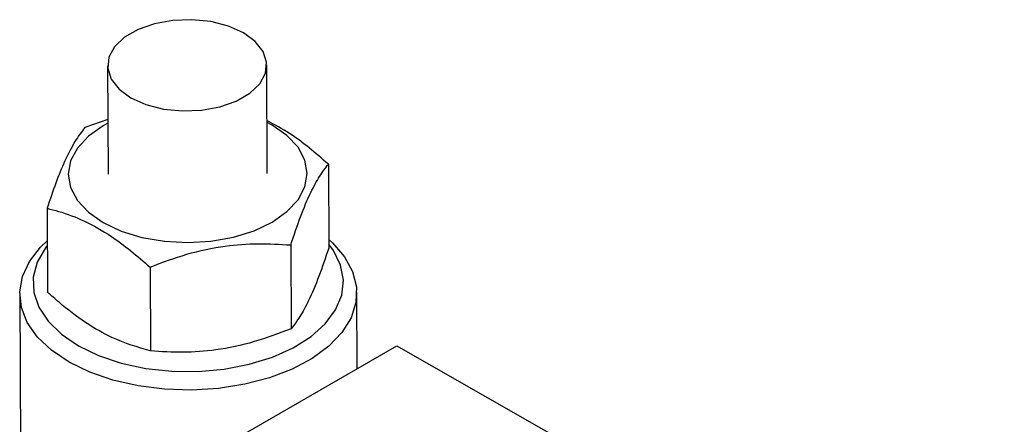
# Model space of a CAD drawing. Extents: x 75 to 757, y 20 to 569.
# Tile 47 of 49: x 589 to 663, y 463 to 493. Entities that reach past the tile are written whole.
import ezdxf

# ---------------------------------------------------------------- set-up
doc = ezdxf.new("R2010")
doc.units = 0
doc.header["$LTSCALE"] = 2
doc.layers.get('0').update_dxf_attribs({"linetype": 'CONTINUOUS'})

msp = doc.modelspace()

# ---------------------------------------------------------------- linework, layer by layer
at = {"color": 7, "linetype": 'CONTINUOUS'}
for p, q in [((595.191021, 489.873612), (595.228879, 481.686466)), ((607.228747, 481.741957), (607.190888, 489.929103)), ((595.209733, 485.827326), (593.476516, 485.213019)), ((611.828932, 482.446205), (611.858181, 476.121116)), ((590.637303, 479.120161), (590.666552, 472.795065)), ((608.989728, 476.353348), (609.018978, 470.028252)), ((598.393903, 474.690329), (598.423153, 468.365239)), ((588.5706, 472.649615), (588.691751, 446.450746)), ((613.996839, 467.033449), (613.970329, 472.767075)), ((603.545565, 461.000059), (616.980594, 468.755935)), ((616.980594, 468.755935), (662.760896, 442.610592))]:
    msp.add_line(p, q, dxfattribs=at)
at = {"color": 7, "linetype": 'CONTINUOUS', "flags": 128}
for points in [[(596.948308, 487.452133), (598.086909, 486.943451), (599.405907, 486.606671), (600.828642, 486.461371), (602.272436, 486.515983), (603.653371, 486.767348), (604.891206, 487.200846), (605.913993, 487.791289), (606.662293, 488.504361), (607.092626, 489.298619), (607.179966, 490.127913), (606.91925, 490.944032), (606.325624, 491.69956), (605.43359, 492.350582), (604.294989, 492.85927), (602.976002, 493.196044), (601.553267, 493.341344), (600.109472, 493.286732), (598.728528, 493.035373), (597.490703, 492.601868), (596.467916, 492.011426), (595.719606, 491.29836), (595.289283, 490.504096), (595.201943, 489.674802), (595.462658, 488.858683), (596.056274, 488.103161), (596.948308, 487.452133)], [(595.211068, 485.538194), (594.864939, 485.348651), (593.745681, 484.56208), (592.913982, 483.666075), (592.401823, 482.695061), (592.228873, 481.686353), (592.401795, 480.678712), (592.913934, 479.710864), (593.745608, 478.820009), (594.864857, 478.040369)], [(594.864857, 478.040369), (596.228658, 477.401924), (597.784624, 476.929194), (599.47295, 476.640344), (601.228753, 476.546481), (602.984548, 476.651214), (604.672879, 476.950515), (606.22885, 477.432883), (607.592687, 478.079772), (608.711945, 478.866343), (609.543644, 479.762348), (610.055803, 480.733362), (610.228753, 481.74207), (610.055831, 482.749711), (609.543691, 483.717559), (608.712017, 484.608414), (607.592779, 485.388042), (607.210936, 485.593684)], [(592.290203, 467.52416), (590.965979, 468.413979), (589.908638, 469.415015), (589.145562, 470.501351), (588.696515, 471.64485), (588.573132, 472.815882), (588.77859, 473.984141), (589.307591, 475.119354), (590.146421, 476.192121), (590.64862, 476.672757)], [(590.650264, 476.317648), (590.505521, 476.130368), (589.884274, 475.046257), (589.590478, 473.918443), (589.632584, 472.779365), (590.009382, 471.661805), (590.710034, 470.597898), (591.714381, 469.618259), (592.993527, 468.751072)], [(611.855179, 476.770829), (612.138854, 476.514544), (613.052025, 475.467459), (613.660049, 474.348918), (613.947206, 473.187886), (613.906034, 472.014431), (613.537608, 470.858954), (612.851471, 469.751367), (611.865391, 468.720371), (610.6049, 467.792663), (609.102657, 466.992268), (607.397569, 466.339911), (605.53379, 465.852495), (603.559595, 465.542643), (601.526102, 465.418384), (599.486002, 465.482919), (597.492113, 465.734598), (595.596081, 466.166893), (593.847011, 466.768608), (592.290203, 467.52416)], [(592.993527, 468.751072), (594.510677, 468.021282), (596.222188, 467.44988), (598.078807, 467.053317), (600.027146, 466.842981), (602.011143, 466.82494), (603.973723, 466.999704), (605.858427, 467.362248), (607.611033, 467.902145), (609.181131, 468.603854), (610.523537, 469.447197), (611.599637, 470.407917), (612.378484, 471.458361), (612.837655, 472.568323), (612.963954, 473.705866), (612.753747, 474.838266), (612.213073, 475.932944), (611.856822, 476.415714)]]:
    msp.add_lwpolyline(points, dxfattribs=at)
at = {"color": 7, "linetype": 'CONTINUOUS'}
for points, knots in [([(593.476516, 485.213019), (593.229162, 484.884846), (592.729089, 484.221385), (591.990277, 482.785759), (591.285664, 481.053738), (590.854739, 479.768613), (590.637303, 479.120161)], [0, 0, 0, 0, 0.264605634, 0.534949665, 0.765343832, 1, 1, 1, 1]), ([(611.828932, 482.446205), (610.861907, 483.283361), (609.340377, 484.600551), (607.779255, 485.426158), (607.210322, 485.727042)], [0, 0, 0, 0, 0.63556108, 1, 1, 1, 1]), ([(608.989728, 476.353348), (609.235224, 477.082814), (609.731541, 478.557566), (610.468983, 480.289979), (611.175606, 481.586372), (611.60983, 482.157849), (611.828932, 482.446205)], [0, 0, 0, 0, 0.2646058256, 0.5349496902, 0.7653438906, 1, 1, 1, 1]), ([(590.637303, 479.120161), (590.925292, 479.047057), (591.847952, 478.812848), (593.461713, 478.205904), (595.801613, 476.901051), (597.427469, 475.51451), (598.393903, 474.690329)], [0, 0, 0, 0, 0.114040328, 0.365361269, 0.622761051, 1, 1, 1, 1]), ([(598.393903, 474.690329), (599.312624, 475.035313), (601.169984, 475.732762), (603.923988, 476.31352), (606.558295, 476.508986), (608.174315, 476.405543), (608.989728, 476.353348)], [0, 0, 0, 0, 0.264606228, 0.53494938, 0.765344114, 1, 1, 1, 1]), ([(611.858181, 476.121116), (611.612685, 475.391649), (611.116369, 473.916898), (610.378927, 472.184485), (609.672304, 470.888093), (609.23808, 470.316612), (609.018978, 470.028252)], [0, 0, 0, 0, 0.264605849, 0.534949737, 0.765343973, 1, 1, 1, 1]), ([(598.423153, 468.365239), (597.459242, 468.643461), (595.854054, 469.106782), (593.51463, 470.46774), (591.897035, 471.703098), (590.955385, 472.538746), (590.666552, 472.795065)], [0, 0, 0, 0, 0.377237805, 0.628208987, 0.885960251, 1, 1, 1, 1]), ([(609.018978, 470.028252), (608.100257, 469.68327), (606.242896, 468.985825), (603.488894, 468.405069), (600.854585, 468.209591), (599.238566, 468.31304), (598.423153, 468.365239)], [0, 0, 0, 0, 0.2646061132, 0.5349493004, 0.7653439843, 1, 1, 1, 1])]:
    msp.add_open_spline(points, degree=3, knots=knots, dxfattribs=at)

doc.saveas('drawing.dxf')
